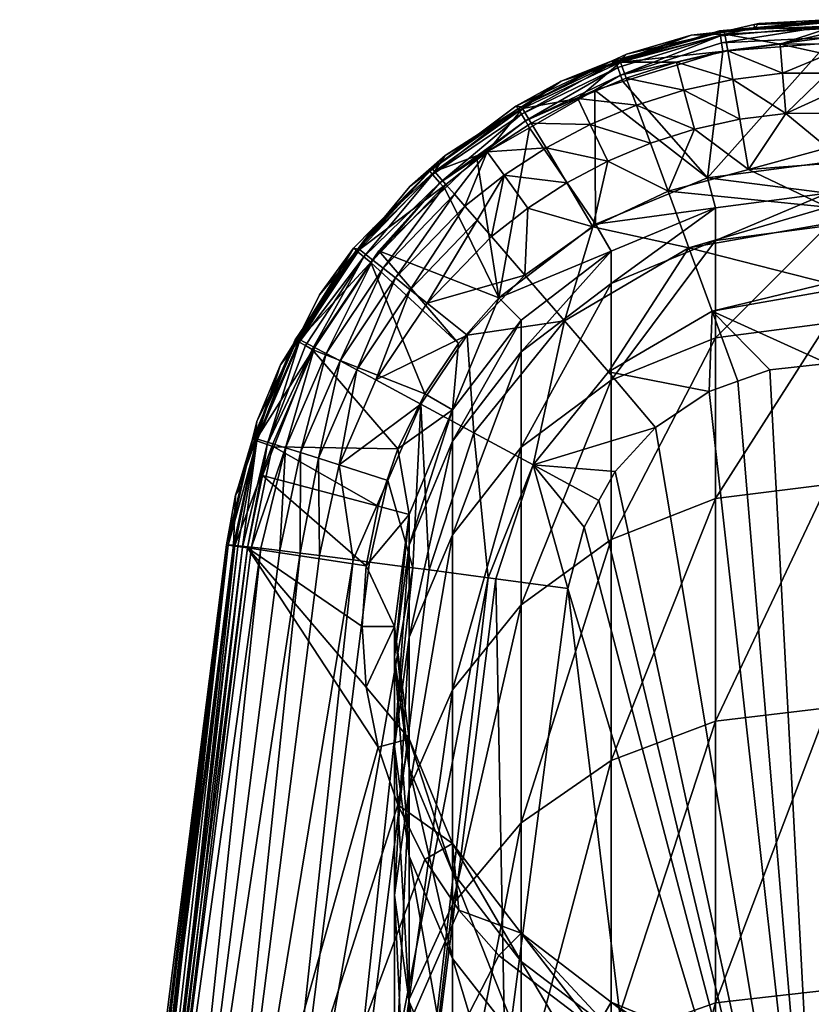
# Model space of a CAD drawing. Extents: x -0.027 to 0.027, y -0.188 to 0.073.
# Tile 66 of 68: x -0.019 to 0, y 0.05 to 0.073. Entities that reach past the tile are written whole.
import ezdxf

# ---------------------------------------------------------------- set-up
doc = ezdxf.new("R2010")
doc.units = 0
doc.layers.add('mesh', color=7, linetype='CONTINUOUS')

msp = doc.modelspace()

# ---------------------------------------------------------------- meshes
at = {"layer": 'mesh'}
mesh = msp.add_polyface(dxfattribs=at)
corners = [(-0.001687, 0.072952, 0.058398), (-0.001592, 0.073053, 0.095366), (-0.001694, 0.07303, 0.095365), (0, 0.073144, 0.058402), (0, 0.072943, 0.056731), (-0.002371, 0.072812, 0.056722), (-0.002386, 0.072872, 0.058397), (-0.001097, 0.072578, 0.055159), (0, 0.072591, 0.055171), (0, 0.072837, 0.055856), (0, 0.072339, 0.054469), (-0.001042, 0.071914, 0.053762), (0, 0.071911, 0.053791), (-0.000966, 0.070983, 0.052574), (0, 0.071421, 0.053014), (-0.002303, 0.072424, 0.055159), (-0.002188, 0.071767, 0.053762), (0.001096, 0.072578, 0.055159), (0, 0.069859, 0.095869), (0, 0.072604, 0.095868), (0.000434, 0.072637, 0.095869), (-0.002485, 0.072848, 0.09536), (-0.000003, 0.073077, 0.095367), (-0.000004, 0.072735, 0.09586), (-0.002417, 0.072421, 0.095863), (-0.002447, 0.072607, 0.095828), (-0.000004, 0.072998, 0.095722), (-0.002477, 0.072774, 0.095716), (-0.002496, 0.072884, 0.095547), (-0.000004, 0.073109, 0.095553)]
mesh.append_faces([[corners[k] for k in face] for face in [(0, 1, 2, 2), (3, 1, 0, 0), (0, 4, 3, 3), (0, 5, 4, 4), (6, 5, 0, 0), (7, 8, 9, 9), (7, 10, 8, 8), (11, 10, 7, 7), (11, 12, 10, 10), (13, 12, 11, 11), (13, 14, 12, 12), (11, 15, 16, 16), (7, 15, 11, 11), (7, 5, 15, 15), (7, 4, 5, 5), (9, 4, 7, 7), (17, 8, 10, 10), (12, 17, 10, 10), (17, 9, 8, 8), (17, 4, 9, 9), (18, 19, 20, 20), (0, 2, 21, 21), (3, 22, 1, 1), (23, 20, 19, 19), (23, 19, 24, 24), (25, 26, 23, 23), (25, 27, 26, 26), (23, 24, 25, 25), (2, 1, 22, 22), (28, 26, 27, 27), (28, 29, 26, 26), (28, 22, 29, 29), (21, 22, 28, 28), (21, 2, 22, 22)]])
mesh = msp.add_polyface(dxfattribs=at)
corners = [(-0.003152, 0.072785, 0.058395), (-0.004646, 0.072351, 0.095347), (-0.004799, 0.072201, 0.058392), (-0.002188, 0.071767, 0.053762), (-0.002303, 0.072424, 0.055159), (-0.00349, 0.072163, 0.055159), (-0.002371, 0.072812, 0.056722), (-0.002386, 0.072872, 0.058397), (-0.004784, 0.072166, 0.056722), (-0.004961, 0.072143, 0.058392), (-0.006147, 0.071723, 0.058391), (-0.003316, 0.071519, 0.053762), (-0.004647, 0.071797, 0.055159), (-0.005765, 0.071328, 0.055158), (-0.002774, 0.069496, 0.095861), (-0.00473, 0.071719, 0.095845), (-0.002417, 0.072421, 0.095863), (-0.004977, 0.072195, 0.095344), (-0.002485, 0.072848, 0.09536), (-0.001687, 0.072952, 0.058398), (-0.002496, 0.072884, 0.095547), (-0.004894, 0.072174, 0.095619), (-0.002477, 0.072774, 0.095716), (-0.00714, 0.071092, 0.095593), (-0.004781, 0.071868, 0.095838), (-0.005376, 0.071522, 0.09584), (-0.002447, 0.072607, 0.095828), (-0.004844, 0.072039, 0.095764), (-0.006976, 0.070812, 0.095812), (-0.007068, 0.070968, 0.095738)]
mesh.append_faces([[corners[k] for k in face] for face in [(0, 1, 2, 2), (3, 4, 5, 5), (0, 6, 7, 7), (0, 8, 6, 6), (2, 8, 0, 0), (8, 9, 10, 10), (2, 9, 8, 8), (11, 3, 5, 5), (12, 8, 13, 13), (5, 12, 11, 11), (5, 8, 12, 12), (4, 8, 5, 5), (4, 6, 8, 8), (14, 15, 16, 16), (9, 17, 10, 10), (9, 2, 17, 17), (2, 1, 17, 17), (0, 18, 1, 1), (7, 18, 0, 0), (7, 19, 18, 18), (20, 21, 18, 18), (22, 21, 20, 20), (18, 17, 1, 1), (21, 17, 18, 18), (21, 23, 17, 17), (24, 15, 25, 25), (16, 15, 24, 24), (24, 22, 26, 26), (24, 27, 22, 22), (28, 27, 24, 24), (26, 16, 24, 24), (27, 21, 22, 22), (29, 21, 27, 27)]])
mesh = msp.add_polyface(dxfattribs=at)
corners = [(-0.002774, 0.069496, 0.095861), (-0.005376, 0.071522, 0.09584), (-0.00473, 0.071719, 0.095845), (-0.005361, 0.068429, 0.09584), (-0.006883, 0.070653, 0.09582), (-0.000966, 0.070983, 0.052574), (0, 0.070186, 0.05186), (0, 0.070989, 0.05261), (-0.001826, 0.069686, 0.051629), (0, 0.071421, 0.053014), (0, 0.069826, 0.051659), (0, 0.068818, 0.051094), (-0.003684, 0.06919, 0.051629), (-0.003316, 0.071519, 0.053762), (-0.002028, 0.070847, 0.052574), (-0.002188, 0.071767, 0.053762), (-0.003074, 0.070618, 0.052574), (-0.001042, 0.071914, 0.053762), (-0.004415, 0.071172, 0.053762), (-0.005765, 0.071328, 0.055158), (-0.005478, 0.070726, 0.053761), (-0.004647, 0.071797, 0.055159), (-0.005077, 0.069883, 0.052573), (-0.006499, 0.070185, 0.053761), (-0.006023, 0.069382, 0.052573), (-0.004092, 0.070296, 0.052574), (0.000966, 0.070983, 0.052574), (0, 0.069144, 0.098919), (0, 0.069859, 0.095869), (0, 0.072604, 0.095868), (-0.002417, 0.072421, 0.095863), (-0.006976, 0.070812, 0.095812), (-0.007068, 0.070968, 0.095738), (-0.004844, 0.072039, 0.095764)]
mesh.append_faces([[corners[k] for k in face] for face in [(0, 1, 2, 2), (3, 1, 0, 0), (3, 4, 1, 1), (5, 6, 7, 7), (5, 8, 6, 6), (7, 9, 5, 5), (8, 10, 6, 6), (8, 11, 10, 10), (12, 11, 8, 8), (13, 14, 15, 15), (16, 14, 13, 13), (8, 16, 12, 12), (8, 14, 16, 16), (5, 14, 8, 8), (5, 15, 14, 14), (17, 15, 5, 5), (18, 19, 20, 20), (18, 21, 19, 19), (22, 23, 24, 24), (22, 20, 23, 23), (25, 20, 22, 22), (25, 18, 20, 20), (12, 25, 22, 22), (16, 25, 12, 12), (16, 18, 25, 25), (13, 18, 16, 16), (13, 21, 18, 18), (6, 26, 7, 7), (26, 9, 7, 7), (27, 0, 28, 28), (0, 29, 28, 28), (30, 29, 0, 0), (31, 32, 33, 33)]])
mesh = msp.add_polyface(dxfattribs=at)
corners = [(-0.007065, 0.071136, 0.058389), (-0.007948, 0.070583, 0.095308), (-0.007948, 0.070573, 0.058388), (-0.004784, 0.072166, 0.056722), (-0.006147, 0.071723, 0.058391), (-0.007041, 0.071096, 0.05672), (-0.005478, 0.070726, 0.053761), (-0.006839, 0.070758, 0.055158), (-0.006499, 0.070185, 0.053761), (-0.005765, 0.071328, 0.055158), (-0.008372, 0.068844, 0.053759), (-0.007467, 0.069556, 0.05376), (-0.007858, 0.070096, 0.055157), (-0.008086, 0.068517, 0.053136), (-0.006023, 0.069382, 0.052573), (-0.009071, 0.069641, 0.056718), (-0.007759, 0.06814, 0.052571), (-0.00692, 0.068799, 0.052572), (-0.005423, 0.068368, 0.051628), (-0.007587, 0.066729, 0.095811), (-0.006883, 0.070653, 0.09582), (-0.005361, 0.068429, 0.09584), (-0.008094, 0.069955, 0.095803), (-0.0072, 0.071151, 0.09532), (-0.004977, 0.072195, 0.095344), (-0.00714, 0.071092, 0.095593), (-0.009189, 0.069661, 0.095473), (-0.009178, 0.069647, 0.095289), (-0.006976, 0.070812, 0.095812), (-0.005376, 0.071522, 0.09584), (-0.004781, 0.071868, 0.095838), (-0.008949, 0.06938, 0.095781), (-0.007068, 0.070968, 0.095738), (-0.004894, 0.072174, 0.095619), (-0.009118, 0.069577, 0.095641)]
mesh.append_faces([[corners[k] for k in face] for face in [(0, 1, 2, 2), (3, 4, 5, 5), (5, 0, 2, 2), (4, 0, 5, 5), (6, 7, 8, 8), (6, 9, 7, 7), (10, 11, 12, 12), (10, 13, 11, 11), (8, 11, 14, 14), (8, 12, 11, 11), (7, 12, 8, 8), (7, 5, 12, 12), (9, 5, 7, 7), (9, 3, 5, 5), (15, 12, 5, 5), (16, 11, 13, 13), (17, 11, 16, 16), (17, 14, 11, 11), (18, 14, 17, 17), (19, 20, 21, 21), (19, 22, 20, 20), (0, 23, 1, 1), (4, 23, 0, 0), (4, 24, 23, 23), (25, 23, 24, 24), (25, 26, 23, 23), (27, 1, 23, 23), (28, 20, 22, 22), (28, 29, 20, 20), (30, 29, 28, 28), (31, 32, 28, 28), (32, 25, 33, 33), (34, 25, 32, 32)]])
mesh = msp.add_polyface(dxfattribs=at)
corners = [(-0.009129, 0.069706, 0.058386), (-0.010453, 0.068322, 0.095267), (-0.010483, 0.068341, 0.058383), (-0.009642, 0.069295, 0.095282), (-0.008825, 0.070012, 0.058386), (-0.007041, 0.071096, 0.05672), (-0.007948, 0.070573, 0.058388), (-0.009071, 0.069641, 0.056718), (-0.010944, 0.067876, 0.058382), (-0.010805, 0.067843, 0.056715), (-0.009632, 0.066917, 0.053132), (-0.008086, 0.068517, 0.053136), (-0.008372, 0.068844, 0.053759), (-0.007858, 0.070096, 0.055157), (-0.008613, 0.069121, 0.054433), (-0.008811, 0.069346, 0.055156), (-0.01026, 0.067416, 0.05443), (-0.009972, 0.067188, 0.053755), (-0.007587, 0.066729, 0.095811), (-0.008835, 0.069254, 0.09579), (-0.008094, 0.069955, 0.095803), (-0.009178, 0.069647, 0.095289), (-0.007948, 0.070583, 0.095308), (-0.009189, 0.069661, 0.095473), (-0.010882, 0.067818, 0.095529), (-0.0072, 0.071151, 0.09532), (-0.009118, 0.069577, 0.095641), (-0.00714, 0.071092, 0.095593), (-0.010875, 0.067815, 0.095259), (-0.008949, 0.06938, 0.095781), (-0.01036, 0.067813, 0.095761), (-0.006976, 0.070812, 0.095812), (-0.007068, 0.070968, 0.095738), (-0.010704, 0.067673, 0.09572)]
mesh.append_faces([[corners[k] for k in face] for face in [(0, 1, 2, 2), (0, 3, 1, 1), (4, 3, 0, 0), (5, 6, 4, 4), (4, 0, 7, 7), (8, 9, 2, 2), (10, 11, 12, 12), (13, 14, 12, 12), (7, 5, 4, 4), (15, 13, 7, 7), (15, 14, 13, 13), (16, 14, 15, 15), (16, 17, 14, 14), (7, 9, 15, 15), (7, 2, 9, 9), (0, 2, 7, 7), (18, 19, 20, 20), (4, 21, 3, 3), (6, 21, 4, 4), (6, 22, 21, 21), (21, 23, 24, 24), (21, 25, 23, 23), (26, 23, 27, 27), (26, 24, 23, 23), (21, 1, 3, 3), (21, 28, 1, 1), (24, 28, 21, 21), (29, 19, 30, 30), (29, 20, 19, 19), (31, 20, 29, 29), (29, 26, 32, 32), (33, 26, 29, 29), (33, 24, 26, 26)]])
mesh = msp.add_polyface(dxfattribs=at)
corners = [(-0.002666, 0.066421, 0.050541), (0, 0.066891, 0.050556), (0, 0.067066, 0.050572), (-0.002737, 0.064565, 0.050398), (-0.005055, 0.065021, 0.050538), (-0.002071, 0.064803, 0.050398), (0, 0.065214, 0.050399), (-0.001332, 0.065067, 0.050399), (-0.003204, 0.067884, 0.050949), (0, 0.068442, 0.050982), (0, 0.068818, 0.051094), (-0.006075, 0.0662, 0.050946), (-0.003684, 0.06919, 0.051629), (-0.005423, 0.068368, 0.051628), (-0.005077, 0.069883, 0.052573), (-0.006023, 0.069382, 0.052573), (-0.002588, 0.068804, 0.098919), (-0.002774, 0.069496, 0.095861), (0, 0.069144, 0.098919), (-0.005361, 0.068429, 0.09584), (-0.005, 0.067805, 0.098919), (-0.002588, 0.068804, 0.210919), (-0.005, 0.06706, 0.224636), (-0.005, 0.067805, 0.210919), (-0.002588, 0.068053, 0.224744), (0, 0.069144, 0.210919), (0, 0.068391, 0.224781), (-0.005, 0.064833, 0.238192), (-0.002588, 0.065809, 0.238408), (0, 0.066142, 0.238481), (-0.002588, 0.062098, 0.251747), (-0.007587, 0.066729, 0.095811)]
mesh.append_faces([[corners[k] for k in face] for face in [(0, 1, 2, 2), (3, 0, 4, 4), (5, 0, 3, 3), (0, 6, 1, 1), (0, 7, 6, 6), (5, 7, 0, 0), (8, 9, 10, 10), (8, 2, 9, 9), (8, 0, 2, 2), (8, 4, 0, 0), (11, 4, 8, 8), (12, 8, 10, 10), (13, 8, 12, 12), (13, 11, 8, 8), (13, 14, 15, 15), (12, 14, 13, 13), (16, 17, 18, 18), (16, 19, 17, 17), (20, 19, 16, 16), (21, 22, 23, 23), (21, 24, 22, 22), (25, 24, 21, 21), (25, 26, 24, 24), (24, 27, 22, 22), (24, 28, 27, 27), (26, 28, 24, 24), (26, 29, 28, 28), (29, 30, 28, 28), (20, 21, 23, 23), (16, 21, 20, 20), (16, 25, 21, 21), (18, 25, 16, 16), (20, 31, 19, 19)]])
mesh = msp.add_polyface(dxfattribs=at)
corners = [(-0.010868, 0.06507, 0.053127), (-0.009632, 0.066917, 0.053132), (-0.009972, 0.067188, 0.053755), (-0.006075, 0.0662, 0.050946), (-0.008321, 0.06587, 0.051622), (-0.008164, 0.063616, 0.050937), (-0.010427, 0.064834, 0.052561), (-0.009389, 0.064276, 0.051617), (-0.006986, 0.06725, 0.051626), (-0.007759, 0.06814, 0.052571), (-0.009242, 0.066606, 0.052567), (-0.00692, 0.068799, 0.052572), (-0.005423, 0.068368, 0.051628), (-0.008372, 0.068844, 0.053759), (-0.008613, 0.069121, 0.054433), (-0.008811, 0.069346, 0.055156), (-0.010495, 0.067601, 0.055152), (-0.01026, 0.067416, 0.05443), (-0.010805, 0.067843, 0.056715), (-0.008086, 0.068517, 0.053136), (-0.00866, 0.064144, 0.098919), (-0.009297, 0.064512, 0.095782), (-0.008517, 0.065674, 0.095796), (-0.005, 0.067805, 0.210919), (-0.007071, 0.06548, 0.224464), (-0.007071, 0.066215, 0.210919), (-0.005, 0.06706, 0.224636), (-0.007071, 0.063281, 0.23785), (-0.007071, 0.066215, 0.098919), (-0.005, 0.067805, 0.098919), (-0.010541, 0.067545, 0.095757), (-0.01036, 0.067813, 0.095761), (-0.007587, 0.066729, 0.095811), (-0.008835, 0.069254, 0.09579), (-0.008949, 0.06938, 0.095781), (-0.010704, 0.067673, 0.09572)]
mesh.append_faces([[corners[k] for k in face] for face in [(0, 1, 2, 2), (3, 4, 5, 5), (4, 6, 7, 7), (8, 9, 10, 10), (8, 11, 9, 9), (12, 11, 8, 8), (8, 3, 12, 12), (8, 4, 3, 3), (10, 4, 8, 8), (10, 6, 4, 4), (13, 2, 1, 1), (13, 14, 2, 2), (15, 16, 17, 17), (15, 18, 16, 16), (10, 1, 6, 6), (10, 19, 1, 1), (9, 19, 10, 10), (20, 21, 22, 22), (23, 24, 25, 25), (23, 26, 24, 24), (26, 27, 24, 24), (28, 25, 20, 20), (28, 23, 25, 25), (29, 23, 28, 28), (30, 22, 21, 21), (31, 22, 30, 30), (31, 32, 22, 22), (31, 33, 32, 32), (34, 31, 30, 30), (34, 30, 35, 35), (28, 32, 29, 29), (20, 32, 28, 28), (20, 22, 32, 32)]])
mesh = msp.add_polyface(dxfattribs=at)
corners = [(-0.012398, 0.065554, 0.058378), (-0.012351, 0.065535, 0.095228), (-0.01263, 0.065183, 0.058378), (-0.012253, 0.065786, 0.058379), (-0.010495, 0.067601, 0.055152), (-0.011841, 0.065586, 0.055147), (-0.011576, 0.065446, 0.054424), (-0.010944, 0.067876, 0.058382), (-0.01219, 0.065766, 0.05671), (-0.010805, 0.067843, 0.056715), (-0.012515, 0.063272, 0.054417), (-0.011251, 0.065274, 0.053749), (-0.009972, 0.067188, 0.053755), (-0.01026, 0.067416, 0.05443), (-0.010868, 0.06507, 0.053127), (-0.010427, 0.064834, 0.052561), (-0.009632, 0.066917, 0.053132), (-0.010541, 0.067545, 0.095757), (-0.009297, 0.064512, 0.095782), (-0.011896, 0.06554, 0.095727), (-0.012248, 0.065742, 0.095231), (-0.011725, 0.066795, 0.095243), (-0.010875, 0.067815, 0.095259), (-0.010483, 0.068341, 0.058383), (-0.010453, 0.068322, 0.095267), (-0.012291, 0.065759, 0.09541), (-0.013277, 0.063463, 0.095386), (-0.013176, 0.063876, 0.095209), (-0.010882, 0.067818, 0.095529), (-0.012197, 0.065706, 0.095578), (-0.012052, 0.065626, 0.09569), (-0.010704, 0.067673, 0.09572), (-0.012932, 0.063348, 0.095694)]
mesh.append_faces([[corners[k] for k in face] for face in [(0, 1, 2, 2), (3, 1, 0, 0), (4, 5, 6, 6), (7, 8, 9, 9), (3, 8, 7, 7), (8, 0, 2, 2), (3, 0, 8, 8), (10, 6, 5, 5), (4, 8, 5, 5), (4, 9, 8, 8), (11, 12, 13, 13), (11, 14, 12, 12), (13, 6, 11, 11), (13, 4, 6, 6), (15, 16, 14, 14), (17, 18, 19, 19), (3, 20, 1, 1), (7, 20, 3, 3), (7, 21, 20, 20), (7, 22, 21, 21), (23, 22, 7, 7), (23, 24, 22, 22), (25, 20, 22, 22), (25, 26, 20, 20), (20, 27, 1, 1), (25, 28, 29, 29), (20, 21, 22, 22), (28, 25, 22, 22), (30, 29, 31, 31), (32, 29, 30, 30), (31, 19, 30, 30), (31, 17, 19, 19), (29, 28, 31, 31)]])
mesh = msp.add_polyface(dxfattribs=at)
corners = [(0, 0.040058, 0.05018), (-0.002071, 0.064803, 0.050398), (-0.002737, 0.064565, 0.050398), (-0.001332, 0.065067, 0.050399), (-0.006793, 0.062874, 0.050529), (-0.005618, 0.061439, 0.050383), (-0.005278, 0.062053, 0.050386), (-0.005994, 0.060022, 0.050372), (-0.004906, 0.062725, 0.05039), (-0.006075, 0.0662, 0.050946), (-0.005055, 0.065021, 0.050538), (-0.008164, 0.063616, 0.050937), (-0.007836, 0.06027, 0.050544), (-0.007071, 0.066215, 0.210919), (-0.00866, 0.063421, 0.22424), (-0.00866, 0.064144, 0.210919), (-0.007071, 0.06548, 0.224464), (-0.00866, 0.061259, 0.237404), (-0.007071, 0.063281, 0.23785), (-0.005, 0.06706, 0.224636), (-0.005, 0.064833, 0.238192), (-0.00866, 0.057684, 0.250257), (-0.007071, 0.059646, 0.250919), (-0.005, 0.061152, 0.251428), (-0.002588, 0.065809, 0.238408), (-0.002588, 0.062098, 0.251747), (0, 0.066142, 0.238481), (0, 0.062421, 0.251856), (-0.00866, 0.052738, 0.262647), (-0.007071, 0.054617, 0.263518), (-0.005, 0.056059, 0.264187), (-0.002588, 0.056965, 0.264607), (0, 0.057274, 0.26475), (-0.00866, 0.064144, 0.098919), (-0.003976, 0.063736, 0.050395), (-0.007658, 0.060246, 0.050527)]
mesh.append_faces([[corners[k] for k in face] for face in [(0, 1, 2, 2), (0, 3, 1, 1), (4, 5, 6, 6), (4, 7, 5, 5), (6, 8, 4, 4), (9, 4, 10, 10), (11, 4, 9, 9), (11, 12, 4, 4), (13, 14, 15, 15), (13, 16, 14, 14), (16, 17, 14, 14), (16, 18, 17, 17), (19, 20, 18, 18), (18, 21, 17, 17), (18, 22, 21, 21), (20, 22, 18, 18), (20, 23, 22, 22), (24, 23, 20, 20), (24, 25, 23, 23), (26, 27, 25, 25), (22, 28, 21, 21), (23, 29, 22, 22), (23, 30, 29, 29), (25, 30, 23, 23), (25, 31, 30, 30), (27, 31, 25, 25), (27, 32, 31, 31), (33, 13, 15, 15), (0, 34, 8, 8), (4, 34, 10, 10), (4, 8, 34, 34), (2, 10, 34, 34), (4, 35, 7, 7), (12, 35, 4, 4)]])
mesh = msp.add_polyface(dxfattribs=at)
corners = [(-0.008321, 0.06587, 0.051622), (-0.009389, 0.064276, 0.051617), (-0.008164, 0.063616, 0.050937), (-0.011274, 0.062878, 0.052553), (-0.010151, 0.062517, 0.051608), (-0.009572, 0.060502, 0.051064), (-0.009659, 0.056556, 0.098919), (-0.01065, 0.057748, 0.095755), (-0.01, 0.059144, 0.098919), (-0.010374, 0.056365, 0.095761), (-0.010649, 0.060549, 0.095755), (-0.009659, 0.061732, 0.098919), (-0.00866, 0.064144, 0.098919), (-0.009923, 0.063248, 0.09577), (-0.009297, 0.064512, 0.095782), (-0.010374, 0.061924, 0.095761), (-0.01, 0.059144, 0.210919), (-0.009659, 0.055877, 0.223418), (-0.009659, 0.056556, 0.210919), (-0.01, 0.05845, 0.223698), (-0.009659, 0.061732, 0.210919), (-0.009659, 0.061023, 0.223979), (-0.00866, 0.064144, 0.210919), (-0.00866, 0.063421, 0.22424), (-0.01, 0.056376, 0.236328), (-0.009659, 0.058904, 0.236885), (-0.00866, 0.061259, 0.237404), (-0.009659, 0.055399, 0.249486), (-0.00866, 0.057684, 0.250257), (-0.011896, 0.06554, 0.095727), (-0.009196, 0.060452, 0.050951), (-0.01057, 0.060633, 0.051629), (-0.007836, 0.06027, 0.050544)]
mesh.append_faces([[corners[k] for k in face] for face in [(0, 1, 2, 2), (1, 3, 4, 4), (4, 5, 1, 1), (6, 7, 8, 8), (6, 9, 7, 7), (8, 10, 11, 11), (12, 13, 14, 14), (11, 13, 12, 12), (11, 15, 13, 13), (10, 15, 11, 11), (16, 17, 18, 18), (16, 19, 17, 17), (20, 19, 16, 16), (20, 21, 19, 19), (22, 21, 20, 20), (22, 23, 21, 21), (21, 24, 19, 19), (21, 25, 24, 24), (23, 25, 21, 21), (23, 26, 25, 25), (26, 27, 25, 25), (26, 28, 27, 27), (6, 16, 18, 18), (8, 16, 6, 6), (8, 20, 16, 16), (11, 20, 8, 8), (11, 22, 20, 20), (12, 22, 11, 11), (29, 14, 13, 13), (1, 30, 2, 2), (1, 5, 30, 30), (4, 31, 5, 5), (30, 32, 2, 2)]])
mesh = msp.add_polyface(dxfattribs=at)
corners = [(-0.012781, 0.063294, 0.095705), (-0.010374, 0.061924, 0.095761), (-0.013042, 0.062632, 0.095699), (-0.01263, 0.065183, 0.058378), (-0.013176, 0.063876, 0.095209), (-0.01322, 0.063475, 0.058375), (-0.012351, 0.065535, 0.095228), (-0.01219, 0.065766, 0.05671), (-0.013179, 0.063474, 0.056703), (-0.013595, 0.062388, 0.058374), (-0.012515, 0.063272, 0.054417), (-0.011841, 0.065586, 0.055147), (-0.012802, 0.063361, 0.055139), (-0.012165, 0.063162, 0.053741), (-0.011576, 0.065446, 0.054424), (-0.009389, 0.064276, 0.051617), (-0.010427, 0.064834, 0.052561), (-0.011274, 0.062878, 0.052553), (-0.01175, 0.06303, 0.053119), (-0.010868, 0.06507, 0.053127), (-0.011251, 0.065274, 0.053749), (-0.011896, 0.06554, 0.095727), (-0.009923, 0.063248, 0.09577), (-0.013276, 0.063467, 0.095207), (-0.013543, 0.062378, 0.095199), (-0.0133, 0.060976, 0.055144), (-0.012643, 0.060898, 0.053759), (-0.013175, 0.063428, 0.095553), (-0.013277, 0.063463, 0.095386), (-0.012291, 0.065759, 0.09541), (-0.013838, 0.061023, 0.095371), (-0.012248, 0.065742, 0.095231), (-0.013873, 0.061029, 0.09519), (-0.012197, 0.065706, 0.095578), (-0.012932, 0.063348, 0.095694), (-0.013506, 0.060977, 0.095673), (-0.012052, 0.065626, 0.09569)]
mesh.append_faces([[corners[k] for k in face] for face in [(0, 1, 2, 2), (3, 4, 5, 5), (3, 6, 4, 4), (7, 3, 8, 8), (8, 5, 9, 9), (3, 5, 8, 8), (10, 11, 12, 12), (13, 14, 10, 10), (11, 8, 12, 12), (11, 7, 8, 8), (15, 16, 17, 17), (18, 19, 20, 20), (20, 13, 18, 18), (20, 14, 13, 13), (17, 19, 18, 18), (16, 19, 17, 17), (21, 22, 0, 0), (9, 23, 24, 24), (5, 23, 9, 9), (5, 4, 23, 23), (25, 10, 12, 12), (10, 26, 13, 13), (27, 28, 29, 29), (27, 30, 28, 28), (31, 23, 4, 4), (28, 23, 31, 31), (28, 32, 23, 23), (29, 33, 27, 27), (0, 34, 21, 21), (2, 34, 0, 0), (34, 27, 33, 33), (35, 27, 34, 34), (36, 21, 34, 34)]])
mesh = msp.add_polyface(dxfattribs=at)
corners = [(-0.004906, 0.062725, 0.05039), (-0.005278, 0.062053, 0.050386), (0, 0.040058, 0.05018), (0, 0.065214, 0.050399), (-0.001332, 0.065067, 0.050399), (-0.005618, 0.061439, 0.050383), (-0.005994, 0.060022, 0.050372), (-0.005, 0.050484, 0.098919), (-0.005361, 0.049859, 0.09584), (-0.007071, 0.052073, 0.098919), (-0.002774, 0.048793, 0.095861), (-0.002588, 0.049485, 0.098919), (-0.008511, 0.052607, 0.095796), (-0.00866, 0.054144, 0.098919), (-0.007586, 0.051558, 0.095811), (-0.005, 0.050484, 0.210919), (-0.002588, 0.048848, 0.222652), (-0.002588, 0.049485, 0.210919), (-0.007071, 0.052073, 0.210919), (-0.005, 0.049841, 0.22276), (-0.007071, 0.051421, 0.222932), (-0.00866, 0.054144, 0.210919), (-0.00866, 0.05348, 0.223157), (-0.005, 0.047919, 0.234463), (-0.007071, 0.049471, 0.234805), (-0.00866, 0.051493, 0.235251), (-0.007071, 0.059646, 0.250919), (-0.007071, 0.054617, 0.263518), (-0.00866, 0.052738, 0.262647), (-0.005, 0.056059, 0.264187), (-0.007071, 0.048253, 0.275498), (-0.005, 0.049614, 0.276319), (-0.002588, 0.056965, 0.264607), (-0.002588, 0.050469, 0.276835), (0, 0.057274, 0.26475), (0, 0.050761, 0.27701), (-0.007658, 0.060246, 0.050527), (-0.007445, 0.048956, 0.050286), (-0.002737, 0.064565, 0.050398), (-0.003976, 0.063736, 0.050395)]
mesh.append_faces([[corners[k] for k in face] for face in [(0, 1, 2, 2), (3, 4, 2, 2), (2, 5, 6, 6), (1, 5, 2, 2), (7, 8, 9, 9), (7, 10, 8, 8), (11, 10, 7, 7), (9, 12, 13, 13), (9, 14, 12, 12), (8, 14, 9, 9), (15, 16, 17, 17), (18, 19, 15, 15), (18, 20, 19, 19), (21, 20, 18, 18), (21, 22, 20, 20), (20, 23, 19, 19), (22, 24, 20, 20), (22, 25, 24, 24), (26, 27, 28, 28), (29, 30, 27, 27), (29, 31, 30, 30), (32, 31, 29, 29), (32, 33, 31, 31), (34, 33, 32, 32), (34, 35, 33, 33), (11, 15, 17, 17), (7, 15, 11, 11), (7, 18, 15, 15), (9, 18, 7, 7), (9, 21, 18, 18), (13, 21, 9, 9), (6, 36, 37, 37), (38, 39, 2, 2)]])
mesh = msp.add_polyface(dxfattribs=at)
corners = [(-0.013042, 0.062632, 0.095699), (-0.010374, 0.061924, 0.095761), (-0.010649, 0.060549, 0.095755), (-0.012781, 0.063294, 0.095705), (-0.009923, 0.063248, 0.09577), (-0.013595, 0.062388, 0.058374), (-0.013543, 0.062378, 0.095199), (-0.013667, 0.062179, 0.058374), (-0.013179, 0.063474, 0.056703), (-0.012802, 0.063361, 0.055139), (-0.013679, 0.061018, 0.056324), (-0.010151, 0.062517, 0.051608), (-0.011274, 0.062878, 0.052553), (-0.010954, 0.060684, 0.051846), (-0.01175, 0.06303, 0.053119), (-0.012165, 0.063162, 0.053741), (-0.012176, 0.06084, 0.053007), (-0.01, 0.059144, 0.098919), (-0.010742, 0.059144, 0.095753), (-0.01065, 0.057748, 0.095755), (-0.013391, 0.060961, 0.095689), (-0.010374, 0.056365, 0.095761), (-0.013873, 0.061029, 0.09519), (-0.013873, 0.061029, 0.058372), (-0.012643, 0.060898, 0.053759), (-0.012515, 0.063272, 0.054417), (-0.013083, 0.060952, 0.054469), (-0.0133, 0.060976, 0.055144), (-0.013714, 0.06102, 0.056697), (-0.011724, 0.060783, 0.052578), (-0.01057, 0.060633, 0.051629), (-0.013715, 0.061006, 0.095555), (-0.013838, 0.061023, 0.095371), (-0.013175, 0.063428, 0.095553), (-0.013276, 0.063467, 0.095207), (-0.013277, 0.063463, 0.095386), (-0.012932, 0.063348, 0.095694), (-0.013613, 0.060992, 0.09563), (-0.013506, 0.060977, 0.095673)]
mesh.append_faces([[corners[k] for k in face] for face in [(0, 1, 2, 2), (3, 4, 1, 1), (5, 6, 7, 7), (8, 5, 7, 7), (9, 8, 10, 10), (11, 12, 13, 13), (14, 15, 16, 16), (17, 18, 2, 2), (19, 18, 17, 17), (20, 19, 21, 21), (20, 18, 19, 19), (20, 2, 18, 18), (0, 2, 20, 20), (7, 22, 23, 23), (7, 6, 22, 22), (15, 24, 16, 16), (25, 26, 24, 24), (27, 26, 25, 25), (28, 7, 23, 23), (28, 8, 7, 7), (28, 10, 8, 8), (9, 10, 27, 27), (13, 12, 29, 29), (11, 13, 30, 30), (14, 16, 29, 29), (12, 14, 29, 29), (31, 32, 33, 33), (6, 34, 22, 22), (32, 22, 35, 35), (0, 20, 36, 36), (33, 37, 31, 31), (38, 37, 33, 33), (36, 20, 38, 38)]])
mesh = msp.add_polyface(dxfattribs=at)
corners = [(-0.017129, 0.034371, 0.058167), (-0.016401, 0.040334, 0.058213), (-0.016094, 0.043518, 0.095125), (-0.008511, 0.052607, 0.095796), (-0.007586, 0.051558, 0.095811), (-0.016697, 0.033879, 0.09559), (-0.016335, 0.04034, 0.056533), (-0.017426, 0.026074, 0.054887), (-0.015943, 0.040307, 0.054972), (-0.015279, 0.040242, 0.053576), (-0.015275, 0.031373, 0.052363), (-0.014351, 0.040144, 0.052388), (-0.0149, 0.032135, 0.052012), (-0.011799, 0.039864, 0.050764), (-0.010575, 0.036787, 0.050365), (-0.010251, 0.03969, 0.050356), (-0.010689, 0.036717, 0.050375), (-0.010984, 0.036538, 0.050402), (-0.013559, 0.033927, 0.051294), (-0.012913, 0.03479, 0.050948), (-0.01318, 0.040017, 0.051444), (-0.01386, 0.033524, 0.051455), (-0.008577, 0.039499, 0.050212), (-0.00877, 0.037884, 0.0502), (-0.007445, 0.048956, 0.050286), (-0.007314, 0.036231, 0.050119), (-0.009659, 0.045853, 0.259456), (-0.00866, 0.037916, 0.269265), (-0.00866, 0.043665, 0.258442), (-0.009659, 0.039981, 0.270511), (-0.01, 0.048202, 0.260544), (-0.01, 0.042197, 0.271847), (-0.00866, 0.031027, 0.279403), (-0.009659, 0.032946, 0.280864), (-0.01, 0.035004, 0.282433), (-0.009659, 0.044414, 0.273183), (-0.009659, 0.037063, 0.284001), (-0.00866, 0.046479, 0.274429), (-0.00866, 0.038982, 0.285463), (-0.007071, 0.040629, 0.286718), (-0.00866, 0.030333, 0.295621), (-0.013873, 0.061029, 0.09519), (-0.018647, 0.019338, 0.095039), (-0.018314, 0.019639, 0.095498), (-0.013506, 0.060977, 0.095673), (-0.016063, 0.040368, 0.095603), (-0.012222, 0.035416, 0.050752), (-0.007273, 0.038544, 0.050194)]
mesh.append_faces([[corners[k] for k in face] for face in [(0, 1, 2, 2), (3, 4, 5, 5), (6, 7, 8, 8), (9, 10, 11, 11), (10, 12, 11, 11), (13, 14, 15, 15), (13, 16, 14, 14), (17, 16, 13, 13), (18, 19, 20, 20), (21, 20, 11, 11), (21, 18, 20, 20), (22, 14, 23, 23), (22, 15, 14, 14), (24, 15, 22, 22), (6, 1, 0, 0), (25, 23, 14, 14), (26, 27, 28, 28), (26, 29, 27, 27), (30, 31, 29, 29), (29, 32, 27, 27), (31, 33, 29, 29), (31, 34, 33, 33), (35, 34, 31, 31), (35, 36, 34, 34), (37, 36, 35, 35), (37, 38, 36, 36), (39, 40, 38, 38), (2, 41, 42, 42), (43, 44, 45, 45), (13, 46, 17, 17), (20, 46, 13, 13), (20, 19, 46, 46), (22, 23, 47, 47)]])
mesh = msp.add_polyface(dxfattribs=at)
corners = [(-0.016697, 0.033879, 0.09559), (-0.009297, 0.053777, 0.095782), (-0.008511, 0.052607, 0.095796), (-0.007586, 0.051558, 0.095811), (-0.005361, 0.049859, 0.09584), (-0.009921, 0.055035, 0.09577), (-0.010374, 0.056365, 0.095761), (-0.014351, 0.040144, 0.052388), (-0.01318, 0.040017, 0.051444), (-0.010954, 0.060684, 0.051846), (-0.007836, 0.06027, 0.050544), (-0.011799, 0.039864, 0.050764), (-0.010251, 0.03969, 0.050356), (-0.009572, 0.060502, 0.051064), (-0.016335, 0.04034, 0.056533), (-0.013873, 0.061029, 0.058372), (-0.016401, 0.040334, 0.058213), (-0.015279, 0.040242, 0.053576), (-0.013083, 0.060952, 0.054469), (-0.015943, 0.040307, 0.054972), (-0.013679, 0.061018, 0.056324), (-0.012176, 0.06084, 0.053007), (-0.009659, 0.053849, 0.23577), (-0.009659, 0.050494, 0.24783), (-0.00866, 0.048209, 0.247059), (-0.00866, 0.043665, 0.258442), (-0.009659, 0.045853, 0.259456), (-0.01, 0.052947, 0.248658), (-0.01, 0.048202, 0.260544), (-0.009659, 0.055399, 0.249486), (-0.009659, 0.05055, 0.261633), (-0.009659, 0.039981, 0.270511), (-0.01, 0.042197, 0.271847), (-0.009659, 0.044414, 0.273183), (-0.00866, 0.052738, 0.262647), (-0.00866, 0.046479, 0.274429), (-0.013873, 0.061029, 0.09519), (-0.016094, 0.043518, 0.095125), (-0.013391, 0.060961, 0.095689), (-0.018647, 0.019338, 0.095039), (-0.013838, 0.061023, 0.095371), (-0.016063, 0.040368, 0.095603), (-0.018314, 0.019639, 0.095498), (-0.013613, 0.060992, 0.09563), (-0.013506, 0.060977, 0.095673), (-0.018493, 0.019472, 0.095387), (-0.013715, 0.061006, 0.095555), (-0.007445, 0.048956, 0.050286), (-0.007658, 0.060246, 0.050527), (-0.013714, 0.06102, 0.056697), (-0.0133, 0.060976, 0.055144), (-0.012643, 0.060898, 0.053759)]
mesh.append_faces([[corners[k] for k in face] for face in [(0, 1, 2, 2), (0, 3, 4, 4), (0, 5, 1, 1), (0, 6, 5, 5), (7, 8, 9, 9), (10, 11, 12, 12), (11, 13, 8, 8), (14, 15, 16, 16), (17, 18, 19, 19), (19, 20, 14, 14), (7, 21, 17, 17), (22, 23, 24, 24), (23, 25, 24, 24), (23, 26, 25, 25), (27, 26, 23, 23), (27, 28, 26, 26), (29, 30, 28, 28), (28, 31, 26, 26), (30, 32, 28, 28), (30, 33, 32, 32), (34, 33, 30, 30), (34, 35, 33, 33), (36, 37, 16, 16), (38, 6, 0, 0), (39, 36, 40, 40), (38, 0, 41, 41), (42, 43, 44, 44), (45, 46, 43, 43), (45, 40, 46, 46), (47, 48, 12, 12), (49, 15, 14, 14), (18, 50, 19, 19), (51, 18, 17, 17)]])
mesh = msp.add_polyface(dxfattribs=at)
corners = [(-0.017129, 0.034371, 0.058167), (-0.016094, 0.043518, 0.095125), (-0.018596, 0.019879, 0.058053), (-0.009368, 0.025239, 0.095779), (-0.009728, 0.025135, 0.095774), (-0.016697, 0.033879, 0.09559), (-0.015943, 0.040307, 0.054972), (-0.017426, 0.026074, 0.054887), (-0.01723, 0.026903, 0.05447), (-0.016335, 0.04034, 0.056533), (-0.018145, 0.023039, 0.056412), (-0.01804, 0.023481, 0.05619), (-0.018231, 0.022676, 0.056594), (-0.01836, 0.021685, 0.057111), (-0.017616, 0.025274, 0.055289), (-0.012916, 0.028875, 0.049819), (-0.01284, 0.028076, 0.049385), (-0.011743, 0.0289, 0.049054), (-0.014142, 0.029343, 0.050928), (-0.015275, 0.031373, 0.052363), (-0.015663, 0.030586, 0.052725), (-0.0149, 0.032135, 0.052012), (-0.014762, 0.032319, 0.051938), (-0.013358, 0.032252, 0.050942), (-0.015053, 0.028079, 0.051456), (-0.013905, 0.02789, 0.050214), (-0.014798, 0.026852, 0.050701), (-0.013747, 0.026518, 0.049307), (-0.011859, 0.0307, 0.04986), (-0.013111, 0.030541, 0.050494), (-0.011929, 0.031638, 0.050147), (-0.011701, 0.028059, 0.048529), (-0.012781, 0.027314, 0.048885), (-0.014979, 0.022252, 0.095642), (-0.018117, 0.019824, 0.095541), (-0.018493, 0.019472, 0.095387), (-0.013613, 0.060992, 0.09563), (-0.018314, 0.019639, 0.095498), (-0.018582, 0.019391, 0.095276), (-0.013838, 0.061023, 0.095371), (-0.018629, 0.01935, 0.095167), (-0.018647, 0.019338, 0.095039), (-0.016498, 0.028889, 0.053507), (-0.01587, 0.026778, 0.052089), (-0.016628, 0.028626, 0.053628)]
mesh.append_faces([[corners[k] for k in face] for face in [(0, 1, 2, 2), (3, 4, 5, 5), (6, 7, 8, 8), (9, 10, 11, 11), (9, 12, 10, 10), (2, 13, 0, 0), (9, 14, 7, 7), (15, 16, 17, 17), (18, 19, 20, 20), (18, 21, 19, 19), (18, 22, 21, 21), (23, 22, 18, 18), (24, 18, 20, 20), (24, 25, 18, 18), (26, 25, 24, 24), (26, 27, 25, 25), (28, 29, 15, 15), (23, 29, 30, 30), (18, 29, 23, 23), (18, 15, 29, 29), (25, 15, 18, 18), (25, 16, 15, 15), (27, 16, 25, 25), (31, 16, 32, 32), (31, 17, 16, 16), (33, 34, 5, 5), (35, 36, 37, 37), (38, 39, 35, 35), (40, 39, 38, 38), (41, 39, 40, 40), (24, 20, 42, 42), (43, 24, 42, 42), (42, 44, 43, 43)]])
mesh = msp.add_polyface(dxfattribs=at)
corners = [(-0.00866, 0.054144, 0.098919), (-0.009921, 0.055035, 0.09577), (-0.009659, 0.056556, 0.098919), (-0.009297, 0.053777, 0.095782), (-0.008511, 0.052607, 0.095796), (-0.010374, 0.056365, 0.095761), (-0.009659, 0.056556, 0.210919), (-0.00866, 0.05348, 0.223157), (-0.00866, 0.054144, 0.210919), (-0.009659, 0.055877, 0.223418), (-0.00866, 0.051493, 0.235251), (-0.009659, 0.053849, 0.23577), (-0.01, 0.05845, 0.223698), (-0.01, 0.056376, 0.236328), (-0.00866, 0.048209, 0.247059), (-0.009659, 0.050494, 0.24783), (-0.01, 0.052947, 0.248658), (-0.009659, 0.058904, 0.236885), (-0.009659, 0.055399, 0.249486), (-0.01, 0.048202, 0.260544), (-0.00866, 0.057684, 0.250257), (-0.009659, 0.05055, 0.261633), (-0.00866, 0.052738, 0.262647), (-0.007071, 0.054617, 0.263518), (-0.00866, 0.046479, 0.274429), (-0.013873, 0.061029, 0.09519), (-0.016401, 0.040334, 0.058213), (-0.013873, 0.061029, 0.058372), (-0.013391, 0.060961, 0.095689), (-0.016063, 0.040368, 0.095603), (-0.013506, 0.060977, 0.095673), (-0.01318, 0.040017, 0.051444), (-0.01057, 0.060633, 0.051629), (-0.010954, 0.060684, 0.051846), (-0.014351, 0.040144, 0.052388), (-0.011724, 0.060783, 0.052578), (-0.007836, 0.06027, 0.050544), (-0.010251, 0.03969, 0.050356), (-0.007658, 0.060246, 0.050527), (-0.009196, 0.060452, 0.050951), (-0.011799, 0.039864, 0.050764), (-0.009572, 0.060502, 0.051064), (-0.016335, 0.04034, 0.056533), (-0.013679, 0.061018, 0.056324), (-0.013714, 0.06102, 0.056697), (-0.015943, 0.040307, 0.054972), (-0.0133, 0.060976, 0.055144), (-0.015279, 0.040242, 0.053576), (-0.012176, 0.06084, 0.053007), (-0.012643, 0.060898, 0.053759)]
mesh.append_faces([[corners[k] for k in face] for face in [(0, 1, 2, 2), (0, 3, 1, 1), (4, 3, 0, 0), (1, 5, 2, 2), (6, 7, 8, 8), (6, 9, 7, 7), (9, 10, 7, 7), (9, 11, 10, 10), (12, 11, 9, 9), (12, 13, 11, 11), (11, 14, 10, 10), (13, 15, 11, 11), (13, 16, 15, 15), (17, 16, 13, 13), (17, 18, 16, 16), (18, 19, 16, 16), (20, 21, 18, 18), (20, 22, 21, 21), (23, 24, 22, 22), (0, 6, 8, 8), (2, 6, 0, 0), (25, 26, 27, 27), (28, 29, 30, 30), (31, 32, 33, 33), (34, 33, 35, 35), (36, 37, 38, 38), (39, 40, 36, 36), (31, 41, 32, 32), (40, 39, 41, 41), (42, 43, 44, 44), (45, 46, 43, 43), (47, 48, 49, 49), (34, 35, 48, 48)]])
mesh = msp.add_polyface(dxfattribs=at)
corners = [(-0.003512, 0.039693, 0.050183), (-0.005994, 0.060022, 0.050372), (-0.007445, 0.048956, 0.050286), (0, 0.040058, 0.05018), (-0.002588, 0.049485, 0.098919), (0, 0.048429, 0.095869), (-0.002774, 0.048793, 0.095861), (0, 0.049144, 0.098919), (-0.002588, 0.049485, 0.210919), (0, 0.048509, 0.222615), (0, 0.049144, 0.210919), (-0.002588, 0.048848, 0.222652), (-0.005, 0.050484, 0.210919), (-0.005, 0.049841, 0.22276), (0, 0.046611, 0.234174), (-0.002588, 0.046943, 0.234248), (-0.005, 0.047919, 0.234463), (-0.007071, 0.051421, 0.222932), (-0.007071, 0.049471, 0.234805), (0, 0.043472, 0.24546), (-0.002588, 0.043795, 0.245569), (-0.005, 0.044741, 0.245888), (-0.007071, 0.046247, 0.246396), (-0.00866, 0.051493, 0.235251), (-0.00866, 0.048209, 0.247059), (-0.005, 0.040345, 0.256902), (-0.007071, 0.041786, 0.257571), (-0.00866, 0.043665, 0.258442), (-0.007071, 0.054617, 0.263518), (-0.007071, 0.048253, 0.275498), (-0.00866, 0.046479, 0.274429), (-0.00866, 0.038982, 0.285463), (-0.005, 0.049614, 0.276319), (-0.007071, 0.040629, 0.286718), (-0.002588, 0.050469, 0.276835), (-0.005, 0.041893, 0.287681), (-0.002588, 0.042688, 0.288287), (0, 0.050761, 0.27701), (0, 0.042959, 0.288493), (-0.008577, 0.039499, 0.050212), (-0.007273, 0.038544, 0.050194)]
mesh.append_faces([[corners[k] for k in face] for face in [(0, 1, 2, 2), (3, 1, 0, 0), (4, 5, 6, 6), (7, 5, 4, 4), (8, 9, 10, 10), (8, 11, 9, 9), (12, 13, 11, 11), (11, 14, 9, 9), (11, 15, 14, 14), (13, 15, 11, 11), (13, 16, 15, 15), (17, 18, 16, 16), (15, 19, 14, 14), (15, 20, 19, 19), (16, 20, 15, 15), (16, 21, 20, 20), (18, 21, 16, 16), (18, 22, 21, 21), (23, 22, 18, 18), (23, 24, 22, 22), (22, 25, 21, 21), (24, 26, 22, 22), (24, 27, 26, 26), (28, 29, 30, 30), (29, 31, 30, 30), (32, 33, 29, 29), (34, 35, 32, 32), (34, 36, 35, 35), (37, 36, 34, 34), (37, 38, 36, 36), (7, 8, 10, 10), (4, 8, 7, 7), (39, 40, 2, 2)]])

doc.saveas('drawing.dxf')
